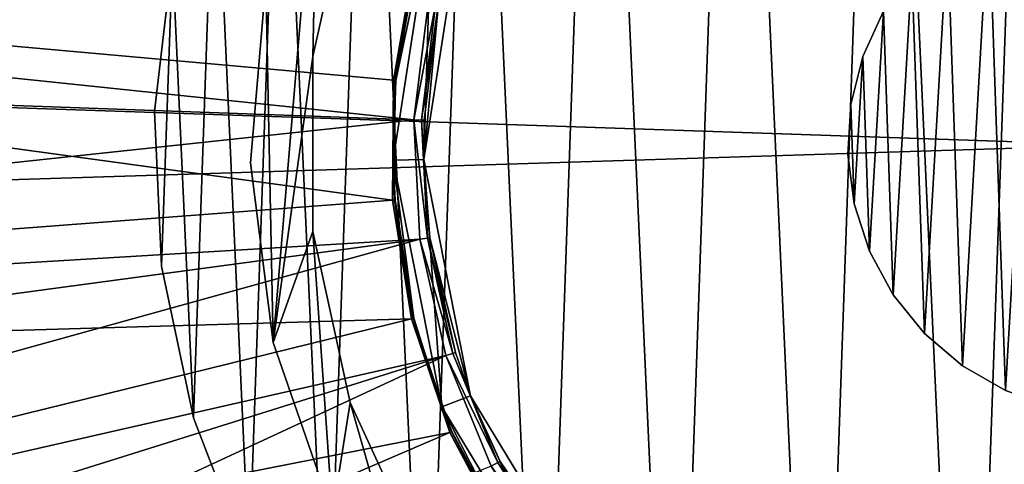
# Model space of a CAD drawing. Header units: millimetres. Extents: x 14 to 1324, y -100 to 100.
# Tile 93 of 214: x 641 to 667, y -8 to 3. Entities that reach past the tile are written whole.
import ezdxf

# ---------------------------------------------------------------- set-up
doc = ezdxf.new("R2010")
doc.units = ezdxf.units.MM
doc.header["$LTSCALE"] = 25.4
doc.layers.get('0').update_dxf_attribs({"true_color": 0xff5454})

# ---------------------------------------------------------------- blocks, each defined once
blk = doc.blocks.new('HERMANOS-V-8032.STL')
at = {"color": 7, "true_color": 0xffffff}
mesh = blk.add_polyface(dxfattribs=at)
corners = [(644.779, -3.146, 77.518), (645.06, 4.87, 77.518), (644.596, 0.874, 77.518), (645.605, -7.083, 77.518), (646.158, 8.741, 77.518), (647.052, -10.837, 77.518), (647.864, 12.385, 77.518), (649.082, -14.311, 77.518), (650.132, 15.708, 77.518), (651.643, -17.414, 77.518), (652.903, 18.624, 77.518), (654.669, -20.066, 77.518), (656.107, 21.058, 77.518), (658.081, -22.198, 77.518), (659.659, 22.947, 77.518), (661.79, -23.755, 77.518), (663.469, 24.241, 77.518), (665.702, -24.697, 77.518), (667.436, 24.908, 77.518), (669.714, -25, 77.518), (671.46, 24.929, 77.518), (673.722, -24.655, 77.518), (675.434, 24.305, 77.518), (677.623, -23.671, 77.518), (679.257, 23.051, 77.518), (681.316, -22.074, 77.518), (682.83, 21.201, 77.518), (684.705, -19.906, 77.518), (686.059, 18.801, 77.518), (687.703, -17.222, 77.518), (688.861, 15.914, 77.518), (690.23, -14.092, 77.518), (691.164, 12.615, 77.518), (692.224, -10.597, 77.518), (692.908, 8.989, 77.518), (693.63, -6.827, 77.518), (694.048, 5.131, 77.518), (694.414, -2.881, 77.518), (694.555, 1.14, 77.518)]
mesh.append_faces([[corners[k] for k in face] for face in [(0, 1, 2), (36, 37, 38)]], dxfattribs={"vtx0": -1, "color": 7})
mesh.append_faces([[corners[k] for k in face] for face in [(1, 3, 4), (4, 5, 6), (6, 7, 8), (8, 9, 10), (10, 11, 12), (12, 13, 14), (14, 15, 16), (16, 17, 18), (18, 19, 20), (20, 21, 22), (22, 23, 24), (24, 25, 26), (26, 27, 28), (28, 29, 30), (30, 31, 32), (32, 33, 34), (34, 35, 36)]], dxfattribs={"vtx0": -1, "vtx1": -1, "color": 7})
mesh.append_faces([[corners[k] for k in face] for face in [(1, 0, 3), (4, 3, 5), (6, 5, 7), (8, 7, 9), (10, 9, 11), (12, 11, 13), (14, 13, 15), (16, 15, 17), (18, 17, 19), (20, 19, 21), (22, 21, 23), (24, 23, 25), (26, 25, 27), (28, 27, 29), (30, 29, 31), (32, 31, 33), (34, 33, 35), (36, 35, 37)]], dxfattribs={"vtx0": -1, "vtx2": -1, "color": 7})
mesh = blk.add_polyface(dxfattribs=at)
corners = [(645.06, 4.87, 74.818), (644.779, -3.146, 74.818), (644.596, 0.874, 74.818), (645.605, -7.083, 74.818), (646.158, 8.741, 74.818), (647.052, -10.837, 74.818), (647.864, 12.385, 74.818), (649.082, -14.311, 74.818), (650.132, 15.708, 74.818), (651.643, -17.414, 74.818), (652.903, 18.624, 74.818), (654.669, -20.066, 74.818), (656.107, 21.058, 74.818), (658.081, -22.198, 74.818), (659.659, 22.947, 74.818), (661.79, -23.755, 74.818), (663.469, 24.241, 74.818), (665.702, -24.697, 74.818), (667.436, 24.908, 74.818), (669.714, -25, 74.818), (671.46, 24.929, 74.818), (673.722, -24.655, 74.818), (675.434, 24.305, 74.818), (677.623, -23.671, 74.818), (679.257, 23.051, 74.818), (681.316, -22.074, 74.818), (682.83, 21.201, 74.818), (684.705, -19.906, 74.818), (686.059, 18.801, 74.818), (687.703, -17.222, 74.818), (688.861, 15.914, 74.818), (690.23, -14.092, 74.818), (691.164, 12.615, 74.818), (692.224, -10.597, 74.818), (692.908, 8.989, 74.818), (693.63, -6.827, 74.818), (694.048, 5.131, 74.818), (694.414, -2.881, 74.818), (694.555, 1.14, 74.818)]
mesh.append_faces([[corners[k] for k in face] for face in [(0, 1, 2), (37, 36, 38)]], dxfattribs={"vtx0": -1, "color": 7})
mesh.append_faces([[corners[k] for k in face] for face in [(1, 0, 3), (3, 4, 5), (5, 6, 7), (7, 8, 9), (9, 10, 11), (11, 12, 13), (13, 14, 15), (15, 16, 17), (17, 18, 19), (19, 20, 21), (21, 22, 23), (23, 24, 25), (25, 26, 27), (27, 28, 29), (29, 30, 31), (31, 32, 33), (33, 34, 35), (35, 36, 37)]], dxfattribs={"vtx0": -1, "vtx1": -1, "color": 7})
mesh.append_faces([[corners[k] for k in face] for face in [(3, 0, 4), (5, 4, 6), (7, 6, 8), (9, 8, 10), (11, 10, 12), (13, 12, 14), (15, 14, 16), (17, 16, 18), (19, 18, 20), (21, 20, 22), (23, 22, 24), (25, 24, 26), (27, 26, 28), (29, 28, 30), (31, 30, 32), (33, 32, 34), (35, 34, 36)]], dxfattribs={"vtx0": -1, "vtx2": -1, "color": 7})
at = {"color": 44, "true_color": 0x92621c}
mesh = blk.add_polyface(dxfattribs=at)
corners = [(649.217, -9.569, 179.231), (648.701, -2.244, 179.231), (647.672, -5.126, 179.231), (649.671, -6.68, 179.231), (651.651, -13.594, 179.231), (651.573, -10.804, 179.231), (652.846, -12.687, 179.231), (654.869, -17.024, 179.231), (654.316, -14.422, 179.231), (657.773, -17.366, 179.231), (658.73, -19.711, 179.231), (661.783, -19.499, 179.231), (663.065, -21.536, 179.231), (666.157, -20.719, 179.231), (667.685, -22.42, 179.231), (670.691, -20.971, 179.231), (672.388, -22.324, 179.231), (675.173, -20.242, 179.231), (676.968, -21.253, 179.231), (679.393, -18.566, 179.231), (681.226, -19.252, 179.231), (683.155, -16.023, 179.231), (684.974, -16.41, 179.231), (686.282, -12.73, 179.231), (688.049, -12.851, 179.231), (688.628, -8.842, 179.231), (690.318, -8.731, 179.231), (690.084, -4.54, 179.231), (690.581, -0.027, 179.231), (691.68, -4.228, 179.231), (691.489, 5.126, 179.231), (692.076, 0.459, 179.231), (647.481, 4.228, 179.231), (647.085, -0.459, 179.231), (648.843, 8.731, 179.231), (648.707, 2.297, 179.231), (649.688, 6.731, 179.231), (651.112, 12.851, 179.231), (651.6, 10.85, 179.231), (654.187, 16.41, 179.231), (654.353, 14.461, 179.231), (657.936, 19.252, 179.231), (657.818, 17.396, 179.231), (661.832, 19.518, 179.231), (662.193, 21.253, 179.231), (666.21, 20.728, 179.231), (666.773, 22.324, 179.231), (670.744, 20.968, 179.231), (671.476, 22.42, 179.231), (675.224, 20.227, 179.231), (676.096, 21.536, 179.231), (679.441, 18.541, 179.231), (680.431, 19.711, 179.231), (683.196, 15.988, 179.231), (684.292, 17.024, 179.231), (686.315, 12.687, 179.231), (687.51, 13.594, 179.231), (688.651, 8.793, 179.231), (689.944, 9.569, 179.231), (690.095, 4.488, 179.231)]
mesh.append_faces([[corners[k] for k in face] for face in [(30, 29, 31), (2, 32, 33)]], dxfattribs={"vtx0": -1, "color": 44})
mesh.append_faces([[corners[k] for k in face] for face in [(0, 1, 2), (1, 0, 3), (3, 4, 5), (5, 4, 6), (6, 7, 8), (8, 7, 9), (9, 10, 11), (11, 12, 13), (13, 14, 15), (15, 16, 17), (17, 18, 19), (19, 20, 21), (21, 22, 23), (23, 24, 25), (25, 26, 27), (27, 26, 28), (32, 2, 34), (35, 2, 1), (34, 36, 37), (37, 38, 39), (39, 40, 41), (41, 43, 44), (44, 45, 46), (46, 47, 48), (48, 49, 50), (50, 51, 52), (52, 53, 54), (54, 55, 56), (56, 57, 58), (58, 59, 30)]], dxfattribs={"vtx0": -1, "vtx1": -1, "color": 44})
mesh.append_faces([[corners[k] for k in face] for face in [(28, 29, 30), (34, 2, 35)]], dxfattribs={"vtx0": -1, "vtx1": -1, "vtx2": -1, "color": 44})
mesh.append_faces([[corners[k] for k in face] for face in [(3, 0, 4), (6, 4, 7), (9, 7, 10), (11, 10, 12), (13, 12, 14), (15, 14, 16), (17, 16, 18), (19, 18, 20), (21, 20, 22), (23, 22, 24), (25, 24, 26), (28, 26, 29), (34, 35, 36), (37, 36, 38), (39, 38, 40), (41, 40, 42), (41, 42, 43), (44, 43, 45), (46, 45, 47), (48, 47, 49), (50, 49, 51), (52, 51, 53), (54, 53, 55), (56, 55, 57), (58, 57, 59), (30, 59, 28)]], dxfattribs={"vtx0": -1, "vtx2": -1, "color": 44})
mesh = blk.add_polyface(dxfattribs=at)
corners = [(647.481, 4.228, 89.231), (647.672, -5.126, 89.231), (647.085, -0.459, 89.231), (648.843, 8.731, 89.231), (648.707, 2.297, 89.231), (648.701, -2.244, 89.231), (649.688, 6.731, 89.231), (651.112, 12.851, 89.231), (651.6, 10.85, 89.231), (654.187, 16.41, 89.231), (654.353, 14.461, 89.231), (657.936, 19.252, 89.231), (657.818, 17.396, 89.231), (661.832, 19.518, 89.231), (662.193, 21.253, 89.231), (666.21, 20.728, 89.231), (666.773, 22.324, 89.231), (670.744, 20.968, 89.231), (671.476, 22.42, 89.231), (675.224, 20.227, 89.231), (676.096, 21.536, 89.231), (679.441, 18.541, 89.231), (680.431, 19.711, 89.231), (683.196, 15.988, 89.231), (684.292, 17.024, 89.231), (686.315, 12.687, 89.231), (687.51, 13.594, 89.231), (688.651, 8.793, 89.231), (689.944, 9.569, 89.231), (690.095, 4.488, 89.231), (691.489, 5.126, 89.231), (690.581, -0.027, 89.231), (649.217, -9.569, 89.231), (649.671, -6.68, 89.231), (651.651, -13.594, 89.231), (651.573, -10.804, 89.231), (652.846, -12.687, 89.231), (654.869, -17.024, 89.231), (654.316, -14.422, 89.231), (657.773, -17.366, 89.231), (658.73, -19.711, 89.231), (661.783, -19.499, 89.231), (663.065, -21.536, 89.231), (666.157, -20.719, 89.231), (667.685, -22.42, 89.231), (670.691, -20.971, 89.231), (672.388, -22.324, 89.231), (675.173, -20.242, 89.231), (676.968, -21.253, 89.231), (679.393, -18.566, 89.231), (681.226, -19.252, 89.231), (683.155, -16.023, 89.231), (684.974, -16.41, 89.231), (686.282, -12.73, 89.231), (688.049, -12.851, 89.231), (688.628, -8.842, 89.231), (690.318, -8.731, 89.231), (690.084, -4.54, 89.231), (691.68, -4.228, 89.231), (692.076, 0.459, 89.231)]
mesh.append_faces([[corners[k] for k in face] for face in [(0, 1, 2), (58, 30, 59)]], dxfattribs={"vtx0": -1, "color": 44})
mesh.append_faces([[corners[k] for k in face] for face in [(4, 3, 6), (6, 7, 8), (8, 9, 10), (10, 11, 12), (12, 11, 13), (13, 14, 15), (15, 16, 17), (17, 18, 19), (19, 20, 21), (21, 22, 23), (23, 24, 25), (25, 26, 27), (27, 28, 29), (29, 30, 31), (32, 33, 34), (34, 36, 37), (37, 39, 40), (40, 41, 42), (42, 43, 44), (44, 45, 46), (46, 47, 48), (48, 49, 50), (50, 51, 52), (52, 53, 54), (54, 55, 56), (56, 31, 58)]], dxfattribs={"vtx0": -1, "vtx1": -1, "color": 44})
mesh.append_faces([[corners[k] for k in face] for face in [(1, 3, 4), (58, 31, 30)]], dxfattribs={"vtx0": -1, "vtx1": -1, "vtx2": -1, "color": 44})
mesh.append_faces([[corners[k] for k in face] for face in [(1, 0, 3), (1, 4, 5), (6, 3, 7), (8, 7, 9), (10, 9, 11), (13, 11, 14), (15, 14, 16), (17, 16, 18), (19, 18, 20), (21, 20, 22), (23, 22, 24), (25, 24, 26), (27, 26, 28), (29, 28, 30), (5, 32, 1), (32, 5, 33), (34, 33, 35), (34, 35, 36), (37, 36, 38), (37, 38, 39), (40, 39, 41), (42, 41, 43), (44, 43, 45), (46, 45, 47), (48, 47, 49), (50, 49, 51), (52, 51, 53), (54, 53, 55), (56, 55, 57), (56, 57, 31)]], dxfattribs={"vtx0": -1, "vtx2": -1, "color": 44})
at = {"color": 250, "true_color": 0x262626}
mesh = blk.add_polyface(dxfattribs=at)
corners = [(651.328, 4.755, 93.567), (584.727, 7.613, 14.514), (650.795, 1.686, 93.567), (587.137, 21.476, 14.514)]
mesh.append_faces([[corners[k] for k in face] for face in [(0, 1, 2), (1, 0, 3)]], dxfattribs={"vtx0": -1, "color": 250})
mesh = blk.add_polyface(dxfattribs=at)
corners = [(1259.581, -20, 1414), (79.581, 20, 1414), (79.581, -20, 1414), (1259.581, 20, 1414)]
mesh.append_faces([[corners[k] for k in face] for face in [(0, 1, 2), (1, 0, 3)]], dxfattribs={"vtx0": -1, "color": 250})
mesh = blk.add_polyface(dxfattribs=at)
corners = [(1259.581, 18.4, 1394), (79.581, -18.4, 1394), (79.581, 18.4, 1394), (1259.581, -18.4, 1394)]
mesh.append_faces([[corners[k] for k in face] for face in [(0, 1, 2), (1, 0, 3)]], dxfattribs={"vtx0": -1, "color": 250})
mesh = blk.add_polyface(dxfattribs=at)
corners = [(652.052, -6.795, 103.118), (651.584, -0.373, 103.118), (650.785, -0.39, 103.118), (652.797, -6.506, 103.118), (655.433, -12.381, 103.118), (656.035, -11.854, 103.118), (660.52, -16.473, 103.118), (660.906, -15.772, 103.118), (666.701, -18.578, 103.118), (666.823, -17.788, 103.118), (673.229, -18.443, 103.118), (673.073, -17.658, 103.118), (678.902, -15.398, 103.118), (679.316, -16.083, 103.118), (683.606, -11.282, 103.118), (684.23, -11.783, 103.118), (686.619, -5.804, 103.118), (687.376, -6.062, 103.118), (687.577, 0.373, 103.118), (688.377, 0.39, 103.118), (651.785, 6.062, 103.118), (652.542, 5.804, 103.118), (654.931, 11.783, 103.118), (655.555, 11.282, 103.118), (659.845, 16.083, 103.118), (660.259, 15.398, 103.118), (665.933, 18.443, 103.118), (666.088, 17.658, 103.118), (672.46, 18.578, 103.118), (672.338, 17.788, 103.118), (678.255, 15.772, 103.118), (678.641, 16.473, 103.118), (683.126, 11.854, 103.118), (683.728, 12.381, 103.118), (686.364, 6.506, 103.118), (687.11, 6.795, 103.118)]
mesh.append_faces([[corners[k] for k in face] for face in [(0, 1, 2), (1, 0, 3), (3, 4, 5), (5, 6, 7), (7, 8, 9), (9, 10, 11), (11, 10, 12), (12, 13, 14), (14, 15, 16), (16, 17, 18), (20, 21, 22), (22, 23, 24), (24, 25, 26), (26, 27, 28), (28, 30, 31), (31, 32, 33), (33, 34, 35), (35, 18, 19)]], dxfattribs={"vtx0": -1, "vtx1": -1, "color": 250})
mesh.append_faces([[corners[k] for k in face] for face in [(3, 0, 4), (5, 4, 6), (7, 6, 8), (9, 8, 10), (12, 10, 13), (14, 13, 15), (16, 15, 17), (18, 17, 19), (1, 20, 2), (20, 1, 21), (22, 21, 23), (24, 23, 25), (26, 25, 27), (28, 27, 29), (28, 29, 30), (31, 30, 32), (33, 32, 34), (35, 34, 18)]], dxfattribs={"vtx0": -1, "vtx2": -1, "color": 250})
mesh = blk.add_polyface(dxfattribs=at)
corners = [(650.774, -1.43, 93.567), (584.727, 7.613, 14.514), (584.631, -6.457, 14.514), (650.795, 1.686, 93.567)]
mesh.append_faces([[corners[k] for k in face] for face in [(0, 1, 2), (1, 0, 3)]], dxfattribs={"vtx0": -1, "color": 250})
mesh = blk.add_polyface(dxfattribs=at)
corners = [(585.337, 7.559, 14), (651.327, 0.655, 93.033), (585.053, 3.032, 14)]
mesh.append_faces([[corners[k] for k in face] for face in [(0, 1, 2)]], dxfattribs={"color": 250})
mesh = blk.add_polyface(dxfattribs=at)
corners = [(585.337, 7.559, 14), (651.7, 3.73, 93.033), (651.327, 0.655, 93.033)]
mesh.append_faces([[corners[k] for k in face] for face in [(0, 1, 2)]], dxfattribs={"color": 250})
at = {"color": 18, "true_color": 0x000000}
mesh = blk.add_polyface(dxfattribs=at)
corners = [(662.748, -1.521, 1394), (662.66, 1.05, 1394), (662.585, -0.24, 1394), (662.97, 2.303, 1394), (663.144, -2.751, 1394), (663.506, 3.479, 1394), (663.759, -3.887, 1394), (664.249, 4.536, 1394), (664.572, -4.891, 1394), (665.173, 5.438, 1394), (665.556, -5.728, 1394), (666.247, 6.155, 1394), (666.677, -6.369, 1394), (667.435, 6.663, 1394), (667.897, -6.795, 1394), (668.696, 6.944, 1394), (669.174, -6.988, 1394), (669.987, 6.988, 1394), (670.465, -6.944, 1394), (671.264, 6.795, 1394), (671.726, -6.663, 1394), (672.484, 6.369, 1394), (672.914, -6.155, 1394), (673.605, 5.728, 1394), (673.988, -5.438, 1394), (674.589, 4.891, 1394), (674.912, -4.536, 1394), (675.402, 3.887, 1394), (675.655, -3.479, 1394), (676.017, 2.751, 1394), (676.191, -2.303, 1394), (676.413, 1.521, 1394), (676.501, -1.05, 1394), (676.576, 0.24, 1394)]
mesh.append_faces([[corners[k] for k in face] for face in [(0, 1, 2), (31, 32, 33)]], dxfattribs={"vtx0": -1, "color": 18})
mesh.append_faces([[corners[k] for k in face] for face in [(1, 0, 3), (3, 4, 5), (5, 6, 7), (7, 8, 9), (9, 10, 11), (11, 12, 13), (13, 14, 15), (15, 16, 17), (17, 18, 19), (19, 20, 21), (21, 22, 23), (23, 24, 25), (25, 26, 27), (27, 28, 29), (29, 30, 31)]], dxfattribs={"vtx0": -1, "vtx1": -1, "color": 18})
mesh.append_faces([[corners[k] for k in face] for face in [(3, 0, 4), (5, 4, 6), (7, 6, 8), (9, 8, 10), (11, 10, 12), (13, 12, 14), (15, 14, 16), (17, 16, 18), (19, 18, 20), (21, 20, 22), (23, 22, 24), (25, 24, 26), (27, 26, 28), (29, 28, 30), (31, 30, 32)]], dxfattribs={"vtx0": -1, "vtx2": -1, "color": 18})
mesh = blk.add_polyface(dxfattribs=at)
corners = [(662.66, 1.05, 1377.4), (662.748, -1.521, 1377.4), (662.585, -0.24, 1377.4), (662.97, 2.303, 1377.4), (663.144, -2.751, 1377.4), (663.506, 3.479, 1377.4), (663.759, -3.887, 1377.4), (664.249, 4.536, 1377.4), (664.572, -4.891, 1377.4), (665.173, 5.438, 1377.4), (665.556, -5.728, 1377.4), (666.247, 6.155, 1377.4), (666.677, -6.369, 1377.4), (667.435, 6.663, 1377.4), (667.897, -6.795, 1377.4), (668.696, 6.944, 1377.4), (669.174, -6.988, 1377.4), (669.987, 6.988, 1377.4), (670.465, -6.944, 1377.4), (671.264, 6.795, 1377.4), (671.726, -6.663, 1377.4), (672.484, 6.369, 1377.4), (672.914, -6.155, 1377.4), (673.605, 5.728, 1377.4), (673.988, -5.438, 1377.4), (674.589, 4.891, 1377.4), (674.912, -4.536, 1377.4), (675.402, 3.887, 1377.4), (675.655, -3.479, 1377.4), (676.017, 2.751, 1377.4), (676.191, -2.303, 1377.4), (676.413, 1.521, 1377.4), (676.501, -1.05, 1377.4), (676.576, 0.24, 1377.4)]
mesh.append_faces([[corners[k] for k in face] for face in [(0, 1, 2), (32, 31, 33)]], dxfattribs={"vtx0": -1, "color": 18})
mesh.append_faces([[corners[k] for k in face] for face in [(1, 3, 4), (4, 5, 6), (6, 7, 8), (8, 9, 10), (10, 11, 12), (12, 13, 14), (14, 15, 16), (16, 17, 18), (18, 19, 20), (20, 21, 22), (22, 23, 24), (24, 25, 26), (26, 27, 28), (28, 29, 30), (30, 31, 32)]], dxfattribs={"vtx0": -1, "vtx1": -1, "color": 18})
mesh.append_faces([[corners[k] for k in face] for face in [(1, 0, 3), (4, 3, 5), (6, 5, 7), (8, 7, 9), (10, 9, 11), (12, 11, 13), (14, 13, 15), (16, 15, 17), (18, 17, 19), (20, 19, 21), (22, 21, 23), (24, 23, 25), (26, 25, 27), (28, 27, 29), (30, 29, 31)]], dxfattribs={"vtx0": -1, "vtx2": -1, "color": 18})
at = {"color": 44, "true_color": 0x92621c}
mesh = blk.add_polyface(dxfattribs=at)
corners = [(649.688, 6.731, 89.231), (648.707, 2.297, 179.231), (648.707, 2.297, 89.231), (649.688, 6.731, 179.231)]
mesh.append_faces([[corners[k] for k in face] for face in [(0, 1, 2), (1, 0, 3)]], dxfattribs={"vtx0": -1, "color": 44})
at = {"color": 250, "true_color": 0x262626}
mesh = blk.add_polyface(dxfattribs=at)
corners = [(651.785, 6.062, 103.118), (650.856, 1.68, 93.711), (650.785, -0.39, 103.118)]
mesh.append_faces([[corners[k] for k in face] for face in [(0, 1, 2)]], dxfattribs={"color": 250})
mesh = blk.add_polyface(dxfattribs=at)
corners = [(651.785, 6.062, 103.118), (651.388, 4.739, 93.711), (650.856, 1.68, 93.711)]
mesh.append_faces([[corners[k] for k in face] for face in [(0, 1, 2)]], dxfattribs={"color": 250})
mesh = blk.add_polyface(dxfattribs=at)
corners = [(652.542, 5.804, 103.118), (651.584, -0.373, 103.118), (651.96, 3.676, 93.711)]
mesh.append_faces([[corners[k] for k in face] for face in [(0, 1, 2)]], dxfattribs={"color": 250})
at = {"color": 7, "true_color": 0xffffff}
mesh = blk.add_polyface(dxfattribs=at)
corners = [(645.06, 4.87, 77.518), (644.596, 0.874, 74.818), (644.596, 0.874, 77.518), (645.06, 4.87, 74.818)]
mesh.append_faces([[corners[k] for k in face] for face in [(0, 1, 2), (1, 0, 3)]], dxfattribs={"vtx0": -1, "color": 7})
at = {"color": 250, "true_color": 0x262626}
mesh = blk.add_polyface(dxfattribs=at)
corners = [(651.372, 4.743, 93.633), (650.795, 1.686, 93.567), (650.84, 1.681, 93.633), (651.328, 4.755, 93.567)]
mesh.append_faces([[corners[k] for k in face] for face in [(0, 1, 2), (1, 0, 3)]], dxfattribs={"vtx0": -1, "color": 250})
mesh = blk.add_polyface(dxfattribs=at)
corners = [(651.388, 4.739, 93.711), (650.84, 1.681, 93.633), (650.856, 1.68, 93.711), (651.372, 4.743, 93.633)]
mesh.append_faces([[corners[k] for k in face] for face in [(0, 1, 2), (1, 0, 3)]], dxfattribs={"vtx0": -1, "color": 250})
at = {"color": 44, "true_color": 0x92621c}
mesh = blk.add_polyface(dxfattribs=at)
corners = [(647.481, 4.228, 179.231), (647.085, -0.459, 89.231), (647.085, -0.459, 179.231), (647.481, 4.228, 89.231)]
mesh.append_faces([[corners[k] for k in face] for face in [(0, 1, 2), (1, 0, 3)]], dxfattribs={"vtx0": -1, "color": 44})
at = {"color": 250, "true_color": 0x262626}
mesh = blk.add_polyface(dxfattribs=at)
corners = [(651.327, 0.655, 93.033), (651.893, 3.69, 93.347), (651.523, 0.648, 93.347), (651.7, 3.73, 93.033)]
mesh.append_faces([[corners[k] for k in face] for face in [(0, 1, 2), (1, 0, 3)]], dxfattribs={"vtx0": -1, "color": 250})
mesh = blk.add_polyface(dxfattribs=at)
corners = [(651.523, 0.648, 93.347), (651.96, 3.676, 93.711), (651.592, 0.645, 93.711), (651.893, 3.69, 93.347)]
mesh.append_faces([[corners[k] for k in face] for face in [(0, 1, 2), (1, 0, 3)]], dxfattribs={"vtx0": -1, "color": 250})
mesh = blk.add_polyface(dxfattribs=at)
corners = [(651.96, 3.676, 93.711), (651.584, -0.373, 103.118), (651.592, 0.645, 93.711)]
mesh.append_faces([[corners[k] for k in face] for face in [(0, 1, 2)]], dxfattribs={"color": 250})
at = {"color": 18, "true_color": 0x000000}
mesh = blk.add_polyface(dxfattribs=at)
corners = [(663.506, 3.479, 1394), (662.97, 2.303, 1377.4), (662.97, 2.303, 1394), (663.506, 3.479, 1377.4)]
mesh.append_faces([[corners[k] for k in face] for face in [(0, 1, 2), (1, 0, 3)]], dxfattribs={"vtx0": -1, "color": 18})
at = {"color": 250, "true_color": 0x262626}
mesh = blk.add_polyface(dxfattribs=at)
corners = [(585.053, 3.032, 14), (651.327, 0.655, 93.033), (585.242, -6.411, 14)]
mesh.append_faces([[corners[k] for k in face] for face in [(0, 1, 2)]], dxfattribs={"color": 250})
at = {"color": 18, "true_color": 0x000000}
mesh = blk.add_polyface(dxfattribs=at)
corners = [(662.97, 2.303, 1394), (662.66, 1.05, 1377.4), (662.66, 1.05, 1394), (662.97, 2.303, 1377.4)]
mesh.append_faces([[corners[k] for k in face] for face in [(0, 1, 2), (1, 0, 3)]], dxfattribs={"vtx0": -1, "color": 18})
at = {"color": 44, "true_color": 0x92621c}
mesh = blk.add_polyface(dxfattribs=at)
corners = [(648.707, 2.297, 89.231), (648.701, -2.244, 179.231), (648.701, -2.244, 89.231), (648.707, 2.297, 179.231)]
mesh.append_faces([[corners[k] for k in face] for face in [(0, 1, 2), (1, 0, 3)]], dxfattribs={"vtx0": -1, "color": 44})
at = {"color": 250, "true_color": 0x262626}
mesh = blk.add_polyface(dxfattribs=at)
corners = [(650.819, -1.426, 93.633), (650.795, 1.686, 93.567), (650.774, -1.43, 93.567), (650.84, 1.681, 93.633)]
mesh.append_faces([[corners[k] for k in face] for face in [(0, 1, 2), (1, 0, 3)]], dxfattribs={"vtx0": -1, "color": 250})
mesh = blk.add_polyface(dxfattribs=at)
corners = [(650.84, 1.681, 93.633), (650.819, -1.426, 93.633), (650.785, -0.39, 93.711)]
mesh.append_faces([[corners[k] for k in face] for face in [(0, 1, 2)]], dxfattribs={"color": 250})
mesh = blk.add_polyface(dxfattribs=at)
corners = [(650.84, 1.681, 93.633), (650.785, -0.39, 93.711), (650.856, 1.68, 93.711)]
mesh.append_faces([[corners[k] for k in face] for face in [(0, 1, 2)]], dxfattribs={"color": 250})
mesh = blk.add_polyface(dxfattribs=at)
corners = [(650.856, 1.68, 93.711), (650.785, -0.39, 93.711), (650.785, -0.39, 103.118)]
mesh.append_faces([[corners[k] for k in face] for face in [(0, 1, 2)]], dxfattribs={"color": 250})
at = {"color": 18, "true_color": 0x000000}
mesh = blk.add_polyface(dxfattribs=at)
corners = [(662.66, 1.05, 1394), (662.585, -0.24, 1377.4), (662.585, -0.24, 1394), (662.66, 1.05, 1377.4)]
mesh.append_faces([[corners[k] for k in face] for face in [(0, 1, 2), (1, 0, 3)]], dxfattribs={"vtx0": -1, "color": 18})
at = {"color": 7, "true_color": 0xffffff}
mesh = blk.add_polyface(dxfattribs=at)
corners = [(644.596, 0.874, 77.518), (644.779, -3.146, 74.818), (644.779, -3.146, 77.518), (644.596, 0.874, 74.818)]
mesh.append_faces([[corners[k] for k in face] for face in [(0, 1, 2), (1, 0, 3)]], dxfattribs={"vtx0": -1, "color": 7})
at = {"color": 250, "true_color": 0x262626}
mesh = blk.add_polyface(dxfattribs=at)
corners = [(651.327, 0.655, 93.033), (651.479, -2.439, 93.033), (585.242, -6.411, 14)]
mesh.append_faces([[corners[k] for k in face] for face in [(0, 1, 2)]], dxfattribs={"color": 250})
mesh = blk.add_polyface(dxfattribs=at)
corners = [(651.327, 0.655, 93.033), (651.674, -2.413, 93.347), (651.479, -2.439, 93.033), (651.523, 0.648, 93.347)]
mesh.append_faces([[corners[k] for k in face] for face in [(0, 1, 2), (1, 0, 3)]], dxfattribs={"vtx0": -1, "color": 250})
mesh = blk.add_polyface(dxfattribs=at)
corners = [(651.523, 0.648, 93.347), (651.592, 0.645, 93.711), (651.584, -0.373, 93.711)]
mesh.append_faces([[corners[k] for k in face] for face in [(0, 1, 2)]], dxfattribs={"color": 250})
mesh = blk.add_polyface(dxfattribs=at)
corners = [(651.523, 0.648, 93.347), (651.584, -0.373, 93.711), (651.674, -2.413, 93.347)]
mesh.append_faces([[corners[k] for k in face] for face in [(0, 1, 2)]], dxfattribs={"color": 250})
mesh = blk.add_polyface(dxfattribs=at)
corners = [(651.592, 0.645, 93.711), (651.584, -0.373, 103.118), (651.584, -0.373, 93.711)]
mesh.append_faces([[corners[k] for k in face] for face in [(0, 1, 2)]], dxfattribs={"color": 250})
at = {"color": 18, "true_color": 0x000000}
mesh = blk.add_polyface(dxfattribs=at)
corners = [(662.585, -0.24, 1394), (662.748, -1.521, 1377.4), (662.748, -1.521, 1394), (662.585, -0.24, 1377.4)]
mesh.append_faces([[corners[k] for k in face] for face in [(0, 1, 2), (1, 0, 3)]], dxfattribs={"vtx0": -1, "color": 18})
at = {"color": 44, "true_color": 0x92621c}
mesh = blk.add_polyface(dxfattribs=at)
corners = [(647.085, -0.459, 179.231), (647.672, -5.126, 89.231), (647.672, -5.126, 179.231), (647.085, -0.459, 89.231)]
mesh.append_faces([[corners[k] for k in face] for face in [(0, 1, 2), (1, 0, 3)]], dxfattribs={"vtx0": -1, "color": 44})
at = {"color": 250, "true_color": 0x262626}
mesh = blk.add_polyface(dxfattribs=at)
corners = [(650.785, -0.39, 93.711), (650.819, -1.426, 93.633), (650.835, -1.425, 93.711)]
mesh.append_faces([[corners[k] for k in face] for face in [(0, 1, 2)]], dxfattribs={"color": 250})
mesh = blk.add_polyface(dxfattribs=at)
corners = [(650.785, -0.39, 103.118), (651.325, -4.491, 93.711), (652.052, -6.795, 103.118)]
mesh.append_faces([[corners[k] for k in face] for face in [(0, 1, 2)]], dxfattribs={"color": 250})
mesh = blk.add_polyface(dxfattribs=at)
corners = [(650.785, -0.39, 103.118), (650.835, -1.425, 93.711), (651.325, -4.491, 93.711)]
mesh.append_faces([[corners[k] for k in face] for face in [(0, 1, 2)]], dxfattribs={"color": 250})
mesh = blk.add_polyface(dxfattribs=at)
corners = [(650.785, -0.39, 93.711), (650.835, -1.425, 93.711), (650.785, -0.39, 103.118)]
mesh.append_faces([[corners[k] for k in face] for face in [(0, 1, 2)]], dxfattribs={"color": 250})
mesh = blk.add_polyface(dxfattribs=at)
corners = [(651.584, -0.373, 103.118), (651.742, -2.404, 93.711), (651.584, -0.373, 93.711)]
mesh.append_faces([[corners[k] for k in face] for face in [(0, 1, 2)]], dxfattribs={"color": 250})
mesh = blk.add_polyface(dxfattribs=at)
corners = [(651.584, -0.373, 103.118), (652.797, -6.506, 103.118), (651.742, -2.404, 93.711)]
mesh.append_faces([[corners[k] for k in face] for face in [(0, 1, 2)]], dxfattribs={"color": 250})
mesh = blk.add_polyface(dxfattribs=at)
corners = [(651.584, -0.373, 93.711), (651.742, -2.404, 93.711), (651.674, -2.413, 93.347)]
mesh.append_faces([[corners[k] for k in face] for face in [(0, 1, 2)]], dxfattribs={"color": 250})
mesh = blk.add_polyface(dxfattribs=at)
corners = [(651.265, -4.506, 93.567), (584.631, -6.457, 14.514), (586.852, -20.351, 14.514), (650.774, -1.43, 93.567)]
mesh.append_faces([[corners[k] for k in face] for face in [(0, 1, 2), (1, 0, 3)]], dxfattribs={"vtx0": -1, "color": 250})
mesh = blk.add_polyface(dxfattribs=at)
corners = [(651.309, -4.495, 93.633), (650.774, -1.43, 93.567), (651.265, -4.506, 93.567), (650.819, -1.426, 93.633)]
mesh.append_faces([[corners[k] for k in face] for face in [(0, 1, 2), (1, 0, 3)]], dxfattribs={"vtx0": -1, "color": 250})
mesh = blk.add_polyface(dxfattribs=at)
corners = [(651.325, -4.491, 93.711), (650.819, -1.426, 93.633), (651.309, -4.495, 93.633), (650.835, -1.425, 93.711)]
mesh.append_faces([[corners[k] for k in face] for face in [(0, 1, 2), (1, 0, 3)]], dxfattribs={"vtx0": -1, "color": 250})
at = {"color": 18, "true_color": 0x000000}
mesh = blk.add_polyface(dxfattribs=at)
corners = [(662.748, -1.521, 1394), (663.144, -2.751, 1377.4), (663.144, -2.751, 1394), (662.748, -1.521, 1377.4)]
mesh.append_faces([[corners[k] for k in face] for face in [(0, 1, 2), (1, 0, 3)]], dxfattribs={"vtx0": -1, "color": 18})
at = {"color": 44, "true_color": 0x92621c}
mesh = blk.add_polyface(dxfattribs=at)
corners = [(648.701, -2.244, 89.231), (649.671, -6.68, 179.231), (649.671, -6.68, 89.231), (648.701, -2.244, 179.231)]
mesh.append_faces([[corners[k] for k in face] for face in [(0, 1, 2), (1, 0, 3)]], dxfattribs={"vtx0": -1, "color": 44})
at = {"color": 250, "true_color": 0x262626}
mesh = blk.add_polyface(dxfattribs=at)
corners = [(651.479, -2.439, 93.033), (585.757, -11.297, 14), (585.242, -6.411, 14)]
mesh.append_faces([[corners[k] for k in face] for face in [(0, 1, 2)]], dxfattribs={"color": 250})
mesh = blk.add_polyface(dxfattribs=at)
corners = [(651.479, -2.439, 93.033), (587.447, -20.205, 14), (585.757, -11.297, 14)]
mesh.append_faces([[corners[k] for k in face] for face in [(0, 1, 2)]], dxfattribs={"color": 250})
mesh = blk.add_polyface(dxfattribs=at)
corners = [(651.479, -2.439, 93.033), (652.152, -5.464, 93.033), (587.447, -20.205, 14)]
mesh.append_faces([[corners[k] for k in face] for face in [(0, 1, 2)]], dxfattribs={"color": 250})
mesh = blk.add_polyface(dxfattribs=at)
corners = [(651.479, -2.439, 93.033), (652.339, -5.405, 93.347), (652.152, -5.464, 93.033), (651.674, -2.413, 93.347)]
mesh.append_faces([[corners[k] for k in face] for face in [(0, 1, 2), (1, 0, 3)]], dxfattribs={"vtx0": -1, "color": 250})
mesh = blk.add_polyface(dxfattribs=at)
corners = [(651.674, -2.413, 93.347), (652.405, -5.384, 93.711), (652.339, -5.405, 93.347), (651.742, -2.404, 93.711)]
mesh.append_faces([[corners[k] for k in face] for face in [(0, 1, 2), (1, 0, 3)]], dxfattribs={"vtx0": -1, "color": 250})
mesh = blk.add_polyface(dxfattribs=at)
corners = [(651.742, -2.404, 93.711), (652.797, -6.506, 103.118), (652.405, -5.384, 93.711)]
mesh.append_faces([[corners[k] for k in face] for face in [(0, 1, 2)]], dxfattribs={"color": 250})
at = {"color": 18, "true_color": 0x000000}
mesh = blk.add_polyface(dxfattribs=at)
corners = [(663.144, -2.751, 1394), (663.759, -3.887, 1377.4), (663.759, -3.887, 1394), (663.144, -2.751, 1377.4)]
mesh.append_faces([[corners[k] for k in face] for face in [(0, 1, 2), (1, 0, 3)]], dxfattribs={"vtx0": -1, "color": 18})
at = {"color": 7, "true_color": 0xffffff}
mesh = blk.add_polyface(dxfattribs=at)
corners = [(644.779, -3.146, 77.518), (645.605, -7.083, 74.818), (645.605, -7.083, 77.518), (644.779, -3.146, 74.818)]
mesh.append_faces([[corners[k] for k in face] for face in [(0, 1, 2), (1, 0, 3)]], dxfattribs={"vtx0": -1, "color": 7})
at = {"color": 18, "true_color": 0x000000}
mesh = blk.add_polyface(dxfattribs=at)
corners = [(663.759, -3.887, 1394), (664.572, -4.891, 1377.4), (664.572, -4.891, 1394), (663.759, -3.887, 1377.4)]
mesh.append_faces([[corners[k] for k in face] for face in [(0, 1, 2), (1, 0, 3)]], dxfattribs={"vtx0": -1, "color": 18})
at = {"color": 250, "true_color": 0x262626}
mesh = blk.add_polyface(dxfattribs=at)
corners = [(652.257, -7.459, 93.567), (586.852, -20.351, 14.514), (591.33, -33.69, 14.514), (651.265, -4.506, 93.567)]
mesh.append_faces([[corners[k] for k in face] for face in [(0, 1, 2), (1, 0, 3)]], dxfattribs={"vtx0": -1, "color": 250})
mesh = blk.add_polyface(dxfattribs=at)
corners = [(652.298, -7.441, 93.633), (651.265, -4.506, 93.567), (652.257, -7.459, 93.567), (651.309, -4.495, 93.633)]
mesh.append_faces([[corners[k] for k in face] for face in [(0, 1, 2), (1, 0, 3)]], dxfattribs={"vtx0": -1, "color": 250})
mesh = blk.add_polyface(dxfattribs=at)
corners = [(651.325, -4.491, 93.711), (651.309, -4.495, 93.633), (652.052, -6.795, 93.711)]
mesh.append_faces([[corners[k] for k in face] for face in [(0, 1, 2)]], dxfattribs={"color": 250})
mesh = blk.add_polyface(dxfattribs=at)
corners = [(651.309, -4.495, 93.633), (652.298, -7.441, 93.633), (652.052, -6.795, 93.711)]
mesh.append_faces([[corners[k] for k in face] for face in [(0, 1, 2)]], dxfattribs={"color": 250})
mesh = blk.add_polyface(dxfattribs=at)
corners = [(651.325, -4.491, 93.711), (652.052, -6.795, 93.711), (652.052, -6.795, 103.118)]
mesh.append_faces([[corners[k] for k in face] for face in [(0, 1, 2)]], dxfattribs={"color": 250})
at = {"color": 18, "true_color": 0x000000}
mesh = blk.add_polyface(dxfattribs=at)
corners = [(665.556, -5.728, 1394), (664.572, -4.891, 1377.4), (665.556, -5.728, 1377.4), (664.572, -4.891, 1394)]
mesh.append_faces([[corners[k] for k in face] for face in [(0, 1, 2), (1, 0, 3)]], dxfattribs={"vtx0": -1, "color": 18})
at = {"color": 44, "true_color": 0x92621c}
mesh = blk.add_polyface(dxfattribs=at)
corners = [(647.672, -5.126, 179.231), (649.217, -9.569, 89.231), (649.217, -9.569, 179.231), (647.672, -5.126, 89.231)]
mesh.append_faces([[corners[k] for k in face] for face in [(0, 1, 2), (1, 0, 3)]], dxfattribs={"vtx0": -1, "color": 44})
at = {"color": 250, "true_color": 0x262626}
mesh = blk.add_polyface(dxfattribs=at)
corners = [(652.152, -5.464, 93.033), (588.871, -25.3, 14), (587.447, -20.205, 14)]
mesh.append_faces([[corners[k] for k in face] for face in [(0, 1, 2)]], dxfattribs={"color": 250})
mesh = blk.add_polyface(dxfattribs=at)
corners = [(652.152, -5.464, 93.033), (591.893, -33.448, 14), (588.871, -25.3, 14)]
mesh.append_faces([[corners[k] for k in face] for face in [(0, 1, 2)]], dxfattribs={"color": 250})
mesh = blk.add_polyface(dxfattribs=at)
corners = [(652.152, -5.464, 93.033), (653.326, -8.33, 93.033), (591.893, -33.448, 14)]
mesh.append_faces([[corners[k] for k in face] for face in [(0, 1, 2)]], dxfattribs={"color": 250})
mesh = blk.add_polyface(dxfattribs=at)
corners = [(652.152, -5.464, 93.033), (653.501, -8.241, 93.347), (653.326, -8.33, 93.033), (652.339, -5.405, 93.347)]
mesh.append_faces([[corners[k] for k in face] for face in [(0, 1, 2), (1, 0, 3)]], dxfattribs={"vtx0": -1, "color": 250})
mesh = blk.add_polyface(dxfattribs=at)
corners = [(652.405, -5.384, 93.711), (652.797, -6.506, 93.711), (652.339, -5.405, 93.347)]
mesh.append_faces([[corners[k] for k in face] for face in [(0, 1, 2)]], dxfattribs={"color": 250})
mesh = blk.add_polyface(dxfattribs=at)
corners = [(652.339, -5.405, 93.347), (652.797, -6.506, 93.711), (653.501, -8.241, 93.347)]
mesh.append_faces([[corners[k] for k in face] for face in [(0, 1, 2)]], dxfattribs={"color": 250})
mesh = blk.add_polyface(dxfattribs=at)
corners = [(652.405, -5.384, 93.711), (652.797, -6.506, 103.118), (652.797, -6.506, 93.711)]
mesh.append_faces([[corners[k] for k in face] for face in [(0, 1, 2)]], dxfattribs={"color": 250})
at = {"color": 18, "true_color": 0x000000}
mesh = blk.add_polyface(dxfattribs=at)
corners = [(666.677, -6.369, 1394), (665.556, -5.728, 1377.4), (666.677, -6.369, 1377.4), (665.556, -5.728, 1394)]
mesh.append_faces([[corners[k] for k in face] for face in [(0, 1, 2), (1, 0, 3)]], dxfattribs={"vtx0": -1, "color": 18})
at = {"color": 250, "true_color": 0x262626}
mesh = blk.add_polyface(dxfattribs=at)
corners = [(652.797, -6.506, 103.118), (653.562, -8.21, 93.711), (652.797, -6.506, 93.711)]
mesh.append_faces([[corners[k] for k in face] for face in [(0, 1, 2)]], dxfattribs={"color": 250})
mesh = blk.add_polyface(dxfattribs=at)
corners = [(652.797, -6.506, 103.118), (656.035, -11.854, 103.118), (653.562, -8.21, 93.711)]
mesh.append_faces([[corners[k] for k in face] for face in [(0, 1, 2)]], dxfattribs={"color": 250})
mesh = blk.add_polyface(dxfattribs=at)
corners = [(652.797, -6.506, 93.711), (653.562, -8.21, 93.711), (653.501, -8.241, 93.347)]
mesh.append_faces([[corners[k] for k in face] for face in [(0, 1, 2)]], dxfattribs={"color": 250})
at = {"color": 44, "true_color": 0x92621c}
mesh = blk.add_polyface(dxfattribs=at)
corners = [(649.671, -6.68, 89.231), (651.573, -10.804, 179.231), (651.573, -10.804, 89.231), (649.671, -6.68, 179.231)]
mesh.append_faces([[corners[k] for k in face] for face in [(0, 1, 2), (1, 0, 3)]], dxfattribs={"vtx0": -1, "color": 44})
at = {"color": 250, "true_color": 0x262626}
mesh = blk.add_polyface(dxfattribs=at)
corners = [(652.052, -6.795, 93.711), (652.298, -7.441, 93.633), (652.313, -7.434, 93.711)]
mesh.append_faces([[corners[k] for k in face] for face in [(0, 1, 2)]], dxfattribs={"color": 250})
mesh = blk.add_polyface(dxfattribs=at)
corners = [(652.052, -6.795, 103.118), (653.772, -10.175, 93.711), (655.433, -12.381, 103.118)]
mesh.append_faces([[corners[k] for k in face] for face in [(0, 1, 2)]], dxfattribs={"color": 250})
mesh = blk.add_polyface(dxfattribs=at)
corners = [(652.052, -6.795, 103.118), (652.313, -7.434, 93.711), (653.772, -10.175, 93.711)]
mesh.append_faces([[corners[k] for k in face] for face in [(0, 1, 2)]], dxfattribs={"color": 250})
mesh = blk.add_polyface(dxfattribs=at)
corners = [(652.052, -6.795, 93.711), (652.313, -7.434, 93.711), (652.052, -6.795, 103.118)]
mesh.append_faces([[corners[k] for k in face] for face in [(0, 1, 2)]], dxfattribs={"color": 250})
at = {"color": 7, "true_color": 0xffffff}
mesh = blk.add_polyface(dxfattribs=at)
corners = [(645.605, -7.083, 77.518), (647.052, -10.837, 74.818), (647.052, -10.837, 77.518), (645.605, -7.083, 74.818)]
mesh.append_faces([[corners[k] for k in face] for face in [(0, 1, 2), (1, 0, 3)]], dxfattribs={"vtx0": -1, "color": 7})
at = {"color": 250, "true_color": 0x262626}
mesh = blk.add_polyface(dxfattribs=at)
corners = [(653.721, -10.208, 93.567), (591.33, -33.69, 14.514), (597.943, -46.11, 14.514), (652.257, -7.459, 93.567)]
mesh.append_faces([[corners[k] for k in face] for face in [(0, 1, 2), (1, 0, 3)]], dxfattribs={"vtx0": -1, "color": 250})
mesh = blk.add_polyface(dxfattribs=at)
corners = [(653.759, -10.184, 93.633), (652.257, -7.459, 93.567), (653.721, -10.208, 93.567), (652.298, -7.441, 93.633)]
mesh.append_faces([[corners[k] for k in face] for face in [(0, 1, 2), (1, 0, 3)]], dxfattribs={"vtx0": -1, "color": 250})
mesh = blk.add_polyface(dxfattribs=at)
corners = [(653.772, -10.175, 93.711), (652.298, -7.441, 93.633), (653.759, -10.184, 93.633), (652.313, -7.434, 93.711)]
mesh.append_faces([[corners[k] for k in face] for face in [(0, 1, 2), (1, 0, 3)]], dxfattribs={"vtx0": -1, "color": 250})
mesh = blk.add_polyface(dxfattribs=at)
corners = [(653.326, -8.33, 93.033), (655.125, -10.84, 93.347), (654.967, -10.958, 93.033), (653.501, -8.241, 93.347)]
mesh.append_faces([[corners[k] for k in face] for face in [(0, 1, 2), (1, 0, 3)]], dxfattribs={"vtx0": -1, "color": 250})
mesh = blk.add_polyface(dxfattribs=at)
corners = [(653.501, -8.241, 93.347), (655.18, -10.799, 93.711), (655.125, -10.84, 93.347), (653.562, -8.21, 93.711)]
mesh.append_faces([[corners[k] for k in face] for face in [(0, 1, 2), (1, 0, 3)]], dxfattribs={"vtx0": -1, "color": 250})
mesh = blk.add_polyface(dxfattribs=at)
corners = [(653.562, -8.21, 93.711), (656.035, -11.854, 103.118), (655.18, -10.799, 93.711)]
mesh.append_faces([[corners[k] for k in face] for face in [(0, 1, 2)]], dxfattribs={"color": 250})

msp = doc.modelspace()

# ---------------------------------------------------------------- block references
at = {"color": 0}
msp.add_blockref('HERMANOS-V-8032.STL', (0, 0), dxfattribs=at)

doc.saveas('drawing.dxf')
